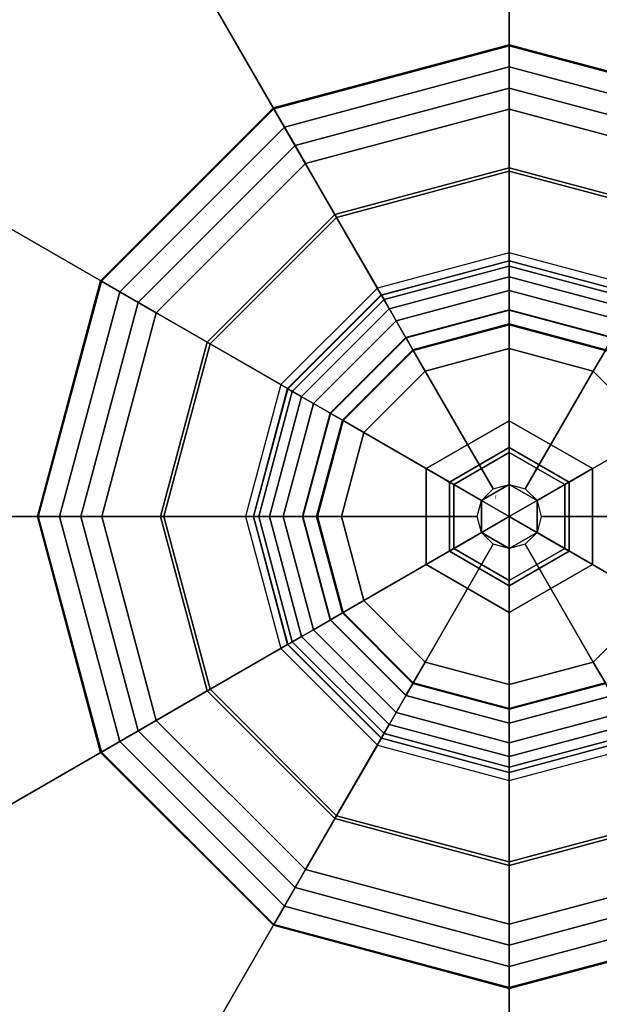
# Model space of a CAD drawing. Header units: inches. Extents: x 100794 to 106273, y 288 to 2276.
# Tile 74 of 149: x 102272.84 to 102275.13, y 1892.96 to 1896.84. Entities that reach past the tile are written whole.
import ezdxf

# ---------------------------------------------------------------- set-up
doc = ezdxf.new("R2010")
doc.units = ezdxf.units.IN
doc.header["$MEASUREMENT"] = 0
doc.layers.add('1', color=7, linetype='CONTINUOUS')
doc.styles.get("Standard").update_dxf_attribs({"font": 'ISOCP'})

msp = doc.modelspace()

# ---------------------------------------------------------------- linework, layer by layer
at = {"layer": '1', "color": 4}
for points, invisible_edges in [([(102273.00547, 1897.94293, 6.05217), (102274.26634, 1895.75904, 9.07825), (102274.77069, 1898.41592, 6.05217)], 2), ([(102274.77069, 1895.89418, 9.07825), (102274.77069, 1898.41592, 6.05217), (102274.26634, 1895.75904, 9.07825)], 2), ([(102274.77069, 1898.41592, 6.05217), (102274.77069, 1895.89418, 9.07825), (102276.5359, 1897.94293, 6.05217)], 2), ([(102274.77069, 1898.25831, 6.17825), (102274.77069, 1898.16374, 6.30434), (102274.77069, 1895.13766, 6.17825)], 2), ([(102274.77069, 1895.13766, 6.30434), (102274.77069, 1895.13766, 6.17825), (102274.77069, 1898.16374, 6.30434)], 2), ([(102271.71325, 1896.6507, 6.05217), (102273.89713, 1895.38984, 9.07825), (102273.00547, 1897.94293, 6.05217)], 2), ([(102274.26634, 1895.75904, 9.07825), (102273.00547, 1897.94293, 6.05217), (102273.89713, 1895.38984, 9.07825)], 2), ([(102275.27504, 1895.75904, 9.07825), (102276.5359, 1897.94293, 6.05217), (102274.77069, 1895.89418, 9.07825)], 2), ([(102274.77069, 1896.74527, 3.30978), (102274.77069, 1896.65847, 2.457), (102273.8408, 1896.4961, 3.30978)], 2), ([(102273.8408, 1896.4961, 3.30978), (102273.84266, 1896.49289, 3.83236), (102274.77069, 1896.74527, 3.30978)], 2), ([(102274.77069, 1896.74155, 3.83236), (102274.77069, 1896.74527, 3.30978), (102273.84266, 1896.49289, 3.83236)], 2), ([(102273.84266, 1896.49289, 3.83236), (102273.9263, 1896.34801, 4.32745), (102274.77069, 1896.74155, 3.83236)], 2), ([(102274.77069, 1896.57426, 4.32745), (102274.77069, 1896.74155, 3.83236), (102273.9263, 1896.34801, 4.32745)], 2), ([(102275.70058, 1896.4961, 3.30978), (102275.65718, 1896.42094, 2.457), (102274.77069, 1896.74527, 3.30978)], 2), ([(102274.77069, 1896.65847, 2.457), (102274.77069, 1896.74527, 3.30978), (102275.65718, 1896.42094, 2.457)], 2), ([(102274.77069, 1896.74527, 3.30978), (102274.77069, 1896.74155, 3.83236), (102275.70058, 1896.4961, 3.30978)], 2), ([(102274.77069, 1896.74155, 3.83236), (102274.77069, 1896.57426, 4.32745), (102275.69872, 1896.49289, 3.83236)], 2), ([(102275.69872, 1896.49289, 3.83236), (102275.70058, 1896.4961, 3.30978), (102274.77069, 1896.74155, 3.83236)], 2), ([(102271.24026, 1894.88549, 6.05217), (102273.76199, 1894.88549, 9.07825), (102271.71325, 1896.6507, 6.05217)], 2), ([(102273.89713, 1895.38984, 9.07825), (102271.71325, 1896.6507, 6.05217), (102273.76199, 1894.88549, 9.07825)], 2), ([(102273.8842, 1896.42094, 2.457), (102273.8408, 1896.4961, 3.30978), (102274.77069, 1896.65847, 2.457)], 2), ([(102274.77069, 1896.65847, 2.457), (102274.77069, 1896.49184, 1.61617), (102273.8842, 1896.42094, 2.457)], 2), ([(102275.65718, 1896.42094, 2.457), (102275.57387, 1896.27663, 1.61617), (102274.77069, 1896.65847, 2.457)], 2), ([(102274.77069, 1896.49184, 1.61617), (102274.77069, 1896.65847, 2.457), (102275.57387, 1896.27663, 1.61617)], 2), ([(102273.9263, 1896.34801, 4.32745), (102274.08331, 1896.07606, 4.74519), (102274.77069, 1896.57426, 4.32745)], 2), ([(102274.77069, 1896.26024, 4.74519), (102274.77069, 1896.57426, 4.32745), (102274.08331, 1896.07606, 4.74519)], 2), ([(102275.61507, 1896.34801, 4.32745), (102275.69872, 1896.49289, 3.83236), (102274.77069, 1896.57426, 4.32745)], 2), ([(102274.77069, 1896.57426, 4.32745), (102274.77069, 1896.26024, 4.74519), (102275.61507, 1896.34801, 4.32745)], 2), ([(102273.8408, 1896.4961, 3.30978), (102273.8842, 1896.42094, 2.457), (102273.16007, 1895.81538, 3.30978)], 2), ([(102273.16007, 1895.81538, 3.30978), (102273.16329, 1895.81352, 3.83236), (102273.8408, 1896.4961, 3.30978)], 2), ([(102273.84266, 1896.49289, 3.83236), (102273.8408, 1896.4961, 3.30978), (102273.16329, 1895.81352, 3.83236)], 2), ([(102273.16329, 1895.81352, 3.83236), (102273.30817, 1895.72987, 4.32745), (102273.84266, 1896.49289, 3.83236)], 2), ([(102273.9263, 1896.34801, 4.32745), (102273.84266, 1896.49289, 3.83236), (102273.30817, 1895.72987, 4.32745)], 2), ([(102273.96751, 1896.27663, 1.61617), (102273.8842, 1896.42094, 2.457), (102274.77069, 1896.49184, 1.61617)], 2), ([(102274.77069, 1896.49184, 1.61617), (102274.77069, 1896.24686, 0.79474), (102273.96751, 1896.27663, 1.61617)], 2), ([(102275.57387, 1896.27663, 1.61617), (102275.45138, 1896.06447, 0.79474), (102274.77069, 1896.49184, 1.61617)], 2), ([(102274.77069, 1896.24686, 0.79474), (102274.77069, 1896.49184, 1.61617), (102275.45138, 1896.06447, 0.79474)], 2), ([(102273.23524, 1895.77198, 2.457), (102273.16007, 1895.81538, 3.30978), (102273.8842, 1896.42094, 2.457)], 2), ([(102273.8842, 1896.42094, 2.457), (102273.96751, 1896.27663, 1.61617), (102273.23524, 1895.77198, 2.457)], 2), ([(102273.30817, 1895.72987, 4.32745), (102273.58012, 1895.57287, 4.74519), (102273.9263, 1896.34801, 4.32745)], 2), ([(102274.08331, 1896.07606, 4.74519), (102273.9263, 1896.34801, 4.32745), (102273.58012, 1895.57287, 4.74519)], 2), ([(102275.45807, 1896.07606, 4.74519), (102275.61507, 1896.34801, 4.32745), (102274.77069, 1896.26024, 4.74519)], 2), ([(102273.37954, 1895.68867, 1.61617), (102273.23524, 1895.77198, 2.457), (102273.96751, 1896.27663, 1.61617)], 2), ([(102273.96751, 1896.27663, 1.61617), (102274.09, 1896.06447, 0.79474), (102273.37954, 1895.68867, 1.61617)], 2), ([(102274.09, 1896.06447, 0.79474), (102273.96751, 1896.27663, 1.61617), (102274.77069, 1896.24686, 0.79474)], 2), ([(102274.08331, 1896.07606, 4.74519), (102274.29786, 1895.70445, 5.04347), (102274.77069, 1896.26024, 4.74519)], 2), ([(102274.77069, 1895.83114, 5.04347), (102274.77069, 1896.26024, 4.74519), (102274.29786, 1895.70445, 5.04347)], 2), ([(102274.77069, 1896.26024, 4.74519), (102274.77069, 1895.83114, 5.04347), (102275.45807, 1896.07606, 4.74519)], 2), ([(102274.77069, 1896.24686, 0.79474), (102274.77069, 1895.9257), (102274.09, 1896.06447, 0.79474)], 2), ([(102275.45138, 1896.06447, 0.79474), (102275.2908, 1895.78634), (102274.77069, 1896.24686, 0.79474)], 2), ([(102274.77069, 1895.9257), (102274.77069, 1896.24686, 0.79474), (102275.2908, 1895.78634)], 2), ([(102273.5917, 1895.56618, 0.79474), (102273.37954, 1895.68867, 1.61617), (102274.09, 1896.06447, 0.79474)], 2), ([(102273.58012, 1895.57287, 4.74519), (102273.95173, 1895.35831, 5.04347), (102274.08331, 1896.07606, 4.74519)], 2), ([(102274.09, 1896.06447, 0.79474), (102274.25058, 1895.78634), (102273.5917, 1895.56618, 0.79474)], 2), ([(102274.29786, 1895.70445, 5.04347), (102274.08331, 1896.07606, 4.74519), (102273.95173, 1895.35831, 5.04347)], 2), ([(102274.25058, 1895.78634), (102274.09, 1896.06447, 0.79474), (102274.77069, 1895.9257)], 2), ([(102275.24351, 1895.70445, 5.04347), (102275.45807, 1896.07606, 4.74519), (102274.77069, 1895.83114, 5.04347)], 2), ([(102274.26666, 1895.75849, 5.16538), (102274.27699, 1895.7406, 5.30076), (102274.77069, 1895.89354, 5.16538)], 2), ([(102274.77069, 1895.89354, 5.16538), (102274.77069, 1895.83114, 5.04347), (102274.26666, 1895.75849, 5.16538)], 2), ([(102274.77069, 1895.87289, 5.30076), (102274.77069, 1895.89354, 5.16538), (102274.27699, 1895.7406, 5.30076)], 2), ([(102274.27699, 1895.7406, 5.30076), (102274.32494, 1895.65754, 5.39851), (102274.77069, 1895.87289, 5.30076)], 2), ([(102274.77069, 1895.77698, 5.39851), (102274.77069, 1895.87289, 5.30076), (102274.32494, 1895.65754, 5.39851)], 2), ([(102274.77069, 1895.89354, 5.16538), (102274.77069, 1895.87289, 5.30076), (102275.27472, 1895.75849, 5.16538)], 2), ([(102275.27472, 1895.75849, 5.16538), (102275.24351, 1895.70445, 5.04347), (102274.77069, 1895.89354, 5.16538)], 2), ([(102274.77069, 1895.83114, 5.04347), (102274.77069, 1895.89354, 5.16538), (102275.24351, 1895.70445, 5.04347)], 2), ([(102275.26439, 1895.7406, 5.30076), (102275.27472, 1895.75849, 5.16538), (102274.77069, 1895.87289, 5.30076)], 2), ([(102274.77069, 1895.87289, 5.30076), (102274.77069, 1895.77698, 5.39851), (102275.26439, 1895.7406, 5.30076)], 2), ([(102274.29786, 1895.70445, 5.04347), (102274.26666, 1895.75849, 5.16538), (102274.77069, 1895.83114, 5.04347)], 2), ([(102273.16007, 1895.81538, 3.30978), (102273.23524, 1895.77198, 2.457), (102272.91091, 1894.88549, 3.30978)], 2), ([(102272.91091, 1894.88549, 3.30978), (102272.91463, 1894.88549, 3.83236), (102273.16007, 1895.81538, 3.30978)], 2), ([(102273.16329, 1895.81352, 3.83236), (102273.16007, 1895.81538, 3.30978), (102272.91463, 1894.88549, 3.83236)], 2), ([(102272.91463, 1894.88549, 3.83236), (102273.08192, 1894.88549, 4.32745), (102273.16329, 1895.81352, 3.83236)], 2), ([(102273.30817, 1895.72987, 4.32745), (102273.16329, 1895.81352, 3.83236), (102273.08192, 1894.88549, 4.32745)], 2), ([(102272.99771, 1894.88549, 2.457), (102272.91091, 1894.88549, 3.30978), (102273.23524, 1895.77198, 2.457)], 2), ([(102273.23524, 1895.77198, 2.457), (102273.37954, 1895.68867, 1.61617), (102272.99771, 1894.88549, 2.457)], 2), ([(102273.86984, 1895.4056), (102273.5917, 1895.56618, 0.79474), (102274.25058, 1895.78634)], 2), ([(102273.89769, 1895.38952, 5.16538), (102273.91557, 1895.37919, 5.30076), (102274.26666, 1895.75849, 5.16538)], 2), ([(102274.26666, 1895.75849, 5.16538), (102274.29786, 1895.70445, 5.04347), (102273.89769, 1895.38952, 5.16538)], 2), ([(102274.27699, 1895.7406, 5.30076), (102274.26666, 1895.75849, 5.16538), (102273.91557, 1895.37919, 5.30076)], 2), ([(102274.32494, 1895.65754, 5.39851), (102274.39243, 1895.54065, 5.42173), (102274.77069, 1895.77698, 5.39851)], 2), ([(102274.77069, 1895.64201, 5.42173), (102274.77069, 1895.77698, 5.39851), (102274.39243, 1895.54065, 5.42173)], 2), ([(102275.21643, 1895.65754, 5.39851), (102275.26439, 1895.7406, 5.30076), (102274.77069, 1895.77698, 5.39851)], 2), ([(102274.77069, 1895.77698, 5.39851), (102274.77069, 1895.64201, 5.42173), (102275.21643, 1895.65754, 5.39851)], 2), ([(102273.08192, 1894.88549, 4.32745), (102273.39593, 1894.88549, 4.74519), (102273.30817, 1895.72987, 4.32745)], 2), ([(102273.58012, 1895.57287, 4.74519), (102273.30817, 1895.72987, 4.32745), (102273.39593, 1894.88549, 4.74519)], 2), ([(102273.91557, 1895.37919, 5.30076), (102273.99864, 1895.33123, 5.39851), (102274.27699, 1895.7406, 5.30076)], 2), ([(102274.32494, 1895.65754, 5.39851), (102274.27699, 1895.7406, 5.30076), (102273.99864, 1895.33123, 5.39851)], 2), ([(102273.16433, 1894.88549, 1.61617), (102272.99771, 1894.88549, 2.457), (102273.37954, 1895.68867, 1.61617)], 2), ([(102273.37954, 1895.68867, 1.61617), (102273.5917, 1895.56618, 0.79474), (102273.16433, 1894.88549, 1.61617)], 2), ([(102273.95173, 1895.35831, 5.04347), (102273.89769, 1895.38952, 5.16538), (102274.29786, 1895.70445, 5.04347)], 2), ([(102274.77069, 1895.70008, 5.6372), (102274.77069, 1895.69903, 5.52192), (102274.36339, 1895.59095, 5.6372)], 2), ([(102274.36339, 1895.59095, 5.6372), (102274.39098, 1895.54316, 5.73842), (102274.77069, 1895.70008, 5.6372)], 2), ([(102274.36392, 1895.59003, 5.52192), (102274.36339, 1895.59095, 5.6372), (102274.77069, 1895.69903, 5.52192)], 2), ([(102274.77069, 1895.69903, 5.52192), (102274.77069, 1895.64201, 5.42173), (102274.36392, 1895.59003, 5.52192)], 2), ([(102274.77069, 1895.6449, 5.73842), (102274.77069, 1895.70008, 5.6372), (102274.39098, 1895.54316, 5.73842)], 2), ([(102275.17799, 1895.59095, 5.6372), (102275.17746, 1895.59003, 5.52192), (102274.77069, 1895.70008, 5.6372)], 2), ([(102274.77069, 1895.69903, 5.52192), (102274.77069, 1895.70008, 5.6372), (102275.17746, 1895.59003, 5.52192)], 2), ([(102274.77069, 1895.70008, 5.6372), (102274.77069, 1895.6449, 5.73842), (102275.17799, 1895.59095, 5.6372)], 2), ([(102275.17746, 1895.59003, 5.52192), (102275.14895, 1895.54065, 5.42173), (102274.77069, 1895.69903, 5.52192)], 2), ([(102274.77069, 1895.64201, 5.42173), (102274.77069, 1895.69903, 5.52192), (102275.14895, 1895.54065, 5.42173)], 2), ([(102273.99864, 1895.33123, 5.39851), (102274.11552, 1895.26375, 5.42173), (102274.32494, 1895.65754, 5.39851)], 2), ([(102274.39243, 1895.54065, 5.42173), (102274.32494, 1895.65754, 5.39851), (102274.11552, 1895.26375, 5.42173)], 2), ([(102274.39243, 1895.54065, 5.42173), (102274.36392, 1895.59003, 5.52192), (102274.77069, 1895.64201, 5.42173)], 2), ([(102274.39098, 1895.54316, 5.73842), (102274.43971, 1895.45876, 5.79999), (102274.77069, 1895.6449, 5.73842)], 2), ([(102274.77069, 1895.54744, 5.79999), (102274.77069, 1895.6449, 5.73842), (102274.43971, 1895.45876, 5.79999)], 2), ([(102275.14895, 1895.54065, 5.42173), (102275.21643, 1895.65754, 5.39851), (102274.77069, 1895.64201, 5.42173)], 2), ([(102275.1504, 1895.54316, 5.73842), (102275.17799, 1895.59095, 5.6372), (102274.77069, 1895.6449, 5.73842)], 2), ([(102274.77069, 1895.6449, 5.73842), (102274.77069, 1895.54744, 5.79999), (102275.1504, 1895.54316, 5.73842)], 2), ([(102273.40931, 1894.88549, 0.79474), (102273.16433, 1894.88549, 1.61617), (102273.5917, 1895.56618, 0.79474)], 2), ([(102273.39593, 1894.88549, 4.74519), (102273.82504, 1894.88549, 5.04347), (102273.58012, 1895.57287, 4.74519)], 2), ([(102273.5917, 1895.56618, 0.79474), (102273.86984, 1895.4056), (102273.40931, 1894.88549, 0.79474)], 2), ([(102273.95173, 1895.35831, 5.04347), (102273.58012, 1895.57287, 4.74519), (102273.82504, 1894.88549, 5.04347)], 2), ([(102274.36339, 1895.59095, 5.6372), (102274.36392, 1895.59003, 5.52192), (102274.06523, 1895.29279, 5.6372)], 2), ([(102274.06523, 1895.29279, 5.6372), (102274.11302, 1895.2652, 5.73842), (102274.36339, 1895.59095, 5.6372)], 2), ([(102274.06614, 1895.29226, 5.52192), (102274.06523, 1895.29279, 5.6372), (102274.36392, 1895.59003, 5.52192)], 2), ([(102274.36392, 1895.59003, 5.52192), (102274.39243, 1895.54065, 5.42173), (102274.06614, 1895.29226, 5.52192)], 2), ([(102274.39098, 1895.54316, 5.73842), (102274.36339, 1895.59095, 5.6372), (102274.11302, 1895.2652, 5.73842)], 2), ([(102274.11552, 1895.26375, 5.42173), (102274.06614, 1895.29226, 5.52192), (102274.39243, 1895.54065, 5.42173)], 2), ([(102274.11302, 1895.2652, 5.73842), (102274.19742, 1895.21647, 5.79999), (102274.39098, 1895.54316, 5.73842)], 2), ([(102274.43971, 1895.45876, 5.79999), (102274.39098, 1895.54316, 5.73842), (102274.19742, 1895.21647, 5.79999)], 2), ([(102274.43971, 1895.45876, 5.79999), (102274.70765, 1894.99468, 5.79999), (102274.77069, 1895.54744, 5.79999)], 2), ([(102274.77069, 1895.01157, 5.79999), (102274.77069, 1895.54744, 5.79999), (102274.70765, 1894.99468, 5.79999)], 2), ([(102275.10167, 1895.45876, 5.79999), (102275.1504, 1895.54316, 5.73842), (102274.77069, 1895.54744, 5.79999)], 2), ([(102274.77069, 1895.54744, 5.79999), (102274.77069, 1895.01157, 5.79999), (102275.10167, 1895.45876, 5.79999)], 2), ([(102275.1504, 1895.54316, 5.73842), (102275.10167, 1895.45876, 5.79999), (102275.42836, 1895.2652, 5.73842)], 2), ([(102274.19742, 1895.21647, 5.79999), (102274.66149, 1894.94853, 5.79999), (102274.43971, 1895.45876, 5.79999)], 2), ([(102274.70765, 1894.99468, 5.79999), (102274.43971, 1895.45876, 5.79999), (102274.66149, 1894.94853, 5.79999)], 2), ([(102274.83373, 1894.99468, 5.79999), (102275.10167, 1895.45876, 5.79999), (102274.77069, 1895.01157, 5.79999)], 2), ([(102275.10167, 1895.45876, 5.79999), (102274.83373, 1894.99468, 5.79999), (102275.34396, 1895.21647, 5.79999)], 2), ([(102275.34396, 1895.21647, 5.79999), (102275.42836, 1895.2652, 5.73842), (102275.10167, 1895.45876, 5.79999)], 2), ([(102273.73047, 1894.88549), (102273.40931, 1894.88549, 0.79474), (102273.86984, 1895.4056)], 2), ([(102273.76263, 1894.88549, 5.16538), (102273.78329, 1894.88549, 5.30076), (102273.89769, 1895.38952, 5.16538)], 2), ([(102273.89769, 1895.38952, 5.16538), (102273.95173, 1895.35831, 5.04347), (102273.76263, 1894.88549, 5.16538)], 2), ([(102273.91557, 1895.37919, 5.30076), (102273.89769, 1895.38952, 5.16538), (102273.78329, 1894.88549, 5.30076)], 2), ([(102273.78329, 1894.88549, 5.30076), (102273.8792, 1894.88549, 5.39851), (102273.91557, 1895.37919, 5.30076)], 2), ([(102273.99864, 1895.33123, 5.39851), (102273.91557, 1895.37919, 5.30076), (102273.8792, 1894.88549, 5.39851)], 2), ([(102273.82504, 1894.88549, 5.04347), (102273.76263, 1894.88549, 5.16538), (102273.95173, 1895.35831, 5.04347)], 2), ([(102273.8792, 1894.88549, 5.39851), (102274.01417, 1894.88549, 5.42173), (102273.99864, 1895.33123, 5.39851)], 2), ([(102274.11552, 1895.26375, 5.42173), (102273.99864, 1895.33123, 5.39851), (102274.01417, 1894.88549, 5.42173)], 2), ([(102274.06523, 1895.29279, 5.6372), (102274.06614, 1895.29226, 5.52192), (102273.95609, 1894.88549, 5.6372)], 2), ([(102273.95609, 1894.88549, 5.6372), (102274.01127, 1894.88549, 5.73842), (102274.06523, 1895.29279, 5.6372)], 2), ([(102273.95715, 1894.88549, 5.52192), (102273.95609, 1894.88549, 5.6372), (102274.06614, 1895.29226, 5.52192)], 2), ([(102274.06614, 1895.29226, 5.52192), (102274.11552, 1895.26375, 5.42173), (102273.95715, 1894.88549, 5.52192)], 2), ([(102274.11302, 1895.2652, 5.73842), (102274.06523, 1895.29279, 5.6372), (102274.01127, 1894.88549, 5.73842)], 2), ([(102274.01417, 1894.88549, 5.42173), (102273.95715, 1894.88549, 5.52192), (102274.11552, 1895.26375, 5.42173)], 2), ([(102274.01127, 1894.88549, 5.73842), (102274.10873, 1894.88549, 5.79999), (102274.11302, 1895.2652, 5.73842)], 2), ([(102274.19742, 1895.21647, 5.79999), (102274.11302, 1895.2652, 5.73842), (102274.10873, 1894.88549, 5.79999)], 2), ([(102274.77069, 1895.26349, 7.04682), (102274.77069, 1895.13766, 6.77892), (102274.44333, 1895.07449, 7.04682)], 2), ([(102274.44333, 1895.07449, 7.04682), (102274.53479, 1895.02168, 7.32332), (102274.77069, 1895.26349, 7.04682)], 2), ([(102274.77069, 1895.15788, 7.32332), (102274.77069, 1895.26349, 7.04682), (102274.53479, 1895.02168, 7.32332)], 2), ([(102275.09805, 1895.07449, 7.04682), (102274.98908, 1895.01157, 6.77892), (102274.77069, 1895.26349, 7.04682)], 2), ([(102274.77069, 1895.13766, 6.77892), (102274.77069, 1895.26349, 7.04682), (102274.98908, 1895.01157, 6.77892)], 2), ([(102274.77069, 1895.26349, 7.04682), (102274.77069, 1895.15788, 7.32332), (102275.09805, 1895.07449, 7.04682)], 2), ([(102274.10873, 1894.88549, 5.79999), (102274.6446, 1894.88549, 5.79999), (102274.19742, 1895.21647, 5.79999)], 2), ([(102274.66149, 1894.94853, 5.79999), (102274.19742, 1895.21647, 5.79999), (102274.6446, 1894.88549, 5.79999)], 2), ([(102274.87988, 1894.94853, 5.79999), (102275.34396, 1895.21647, 5.79999), (102274.83373, 1894.99468, 5.79999)], 2), ([(102275.34396, 1895.21647, 5.79999), (102274.87988, 1894.94853, 5.79999), (102275.43264, 1894.88549, 5.79999)], 2), ([(102274.5523, 1895.01157, 6.77892), (102274.44333, 1895.07449, 7.04682), (102274.77069, 1895.13766, 6.77892)], 2), ([(102274.77069, 1895.13766, 6.77892), (102274.77069, 1895.13766, 6.17825), (102274.5523, 1895.01157, 6.77892)], 2), ([(102274.5523, 1895.01157, 6.17825), (102274.5523, 1895.01157, 6.77892), (102274.77069, 1895.13766, 6.17825)], 2), ([(102274.77069, 1895.13766, 6.17825), (102274.77069, 1895.01157, 6.05217), (102274.5523, 1895.01157, 6.17825)], 2), ([(102275.00658, 1895.02168, 7.32332), (102275.09805, 1895.07449, 7.04682), (102274.77069, 1895.15788, 7.32332)], 2), ([(102274.98908, 1895.01157, 6.77892), (102274.98908, 1895.01157, 6.17825), (102274.77069, 1895.13766, 6.77892)], 2), ([(102274.77069, 1895.13766, 6.17825), (102274.77069, 1895.13766, 6.77892), (102274.98908, 1895.01157, 6.17825)], 2), ([(102274.98908, 1895.01157, 6.17825), (102274.87988, 1894.94853, 6.05217), (102274.77069, 1895.13766, 6.17825)], 2), ([(102274.77069, 1895.01157, 6.05217), (102274.77069, 1895.13766, 6.17825), (102274.87988, 1894.94853, 6.05217)], 2), ([(102274.44333, 1895.07449, 7.04682), (102274.5523, 1895.01157, 6.77892), (102274.44333, 1894.69649, 7.04682)], 2), ([(102274.53479, 1895.02168, 7.32332), (102274.44333, 1895.07449, 7.04682), (102274.53479, 1894.74929, 7.32332)], 2), ([(102274.44333, 1894.69649, 7.04682), (102274.53479, 1894.74929, 7.32332), (102274.44333, 1895.07449, 7.04682)], 2), ([(102275.09805, 1894.69649, 7.04682), (102274.98908, 1894.7594, 6.77892), (102275.09805, 1895.07449, 7.04682)], 2), ([(102274.98908, 1895.01157, 6.77892), (102275.09805, 1895.07449, 7.04682), (102274.98908, 1894.7594, 6.77892)], 2), ([(102275.09805, 1895.07449, 7.04682), (102275.00658, 1895.02168, 7.32332), (102275.09805, 1894.69649, 7.04682)], 2), ([(102275.00658, 1894.74929, 7.32332), (102275.09805, 1894.69649, 7.04682), (102275.00658, 1895.02168, 7.32332)], 2), ([(102274.5523, 1894.7594, 6.77892), (102274.44333, 1894.69649, 7.04682), (102274.5523, 1895.01157, 6.77892)], 2), ([(102274.5523, 1895.01157, 6.77892), (102274.5523, 1895.01157, 6.17825), (102274.5523, 1894.7594, 6.77892)], 2), ([(102274.5523, 1894.7594, 6.17825), (102274.5523, 1894.7594, 6.77892), (102274.5523, 1895.01157, 6.17825)], 2), ([(102274.66149, 1894.94853, 6.05217), (102274.5523, 1895.01157, 6.17825), (102274.77069, 1895.01157, 6.05217)], 2), ([(102274.5523, 1895.01157, 6.17825), (102274.66149, 1894.94853, 6.05217), (102274.5523, 1894.7594, 6.17825)], 2), ([(102274.77069, 1895.01157, 6.05217), (102274.77069, 1895.01157, 5.79999), (102274.66149, 1894.94853, 6.05217)], 2), ([(102274.66149, 1894.94853, 5.79999), (102274.66149, 1894.94853, 6.05217), (102274.77069, 1895.01157, 5.79999)], 2), ([(102274.87988, 1894.94853, 6.05217), (102274.87988, 1894.94853, 5.79999), (102274.77069, 1895.01157, 6.05217)], 2), ([(102274.77069, 1895.01157, 5.79999), (102274.77069, 1895.01157, 6.05217), (102274.87988, 1894.94853, 5.79999)], 2), ([(102274.98908, 1894.7594, 6.17825), (102274.87988, 1894.82244, 6.05217), (102274.98908, 1895.01157, 6.17825)], 2), ([(102274.87988, 1894.94853, 6.05217), (102274.98908, 1895.01157, 6.17825), (102274.87988, 1894.82244, 6.05217)], 2), ([(102274.98908, 1894.7594, 6.77892), (102274.98908, 1894.7594, 6.17825), (102274.98908, 1895.01157, 6.77892)], 2), ([(102274.98908, 1895.01157, 6.17825), (102274.98908, 1895.01157, 6.77892), (102274.98908, 1894.7594, 6.17825)], 2), ([(102274.66149, 1894.82244, 6.05217), (102274.5523, 1894.7594, 6.17825), (102274.66149, 1894.94853, 6.05217)], 2), ([(102274.66149, 1894.94853, 6.05217), (102274.66149, 1894.94853, 5.79999), (102274.66149, 1894.82244, 6.05217)], 2), ([(102274.66149, 1894.82244, 5.79999), (102274.66149, 1894.82244, 6.05217), (102274.66149, 1894.94853, 5.79999)], 2), ([(102274.89678, 1894.88549, 5.79999), (102275.43264, 1894.88549, 5.79999), (102274.87988, 1894.94853, 5.79999)], 2), ([(102274.87988, 1894.82244, 6.05217), (102274.87988, 1894.82244, 5.79999), (102274.87988, 1894.94853, 6.05217)], 2), ([(102274.87988, 1894.94853, 5.79999), (102274.87988, 1894.94853, 6.05217), (102274.87988, 1894.82244, 5.79999)], 2), ([(102273.76199, 1894.88549, 9.07825), (102271.24026, 1894.88549, 6.05217), (102273.89713, 1894.38114, 9.07825)], 2), ([(102271.71325, 1893.12027, 6.05217), (102273.89713, 1894.38114, 9.07825), (102271.24026, 1894.88549, 6.05217)], 2), ([(102271.49243, 1894.88549, 6.30434), (102271.39787, 1894.88549, 6.17825), (102274.51852, 1894.88549, 6.17825)], 12), ([(102274.51852, 1894.88549, 6.17825), (102274.51852, 1894.88549, 6.30434), (102271.49243, 1894.88549, 6.30434)], 12), ([(102272.91091, 1894.88549, 3.30978), (102272.99771, 1894.88549, 2.457), (102273.16007, 1893.9556, 3.30978)], 2), ([(102272.91463, 1894.88549, 3.83236), (102272.91091, 1894.88549, 3.30978), (102273.16329, 1893.95746, 3.83236)], 2), ([(102273.16007, 1893.9556, 3.30978), (102273.16329, 1893.95746, 3.83236), (102272.91091, 1894.88549, 3.30978)], 2), ([(102273.08192, 1894.88549, 4.32745), (102272.91463, 1894.88549, 3.83236), (102273.30817, 1894.0411, 4.32745)], 2), ([(102273.16329, 1893.95746, 3.83236), (102273.30817, 1894.0411, 4.32745), (102272.91463, 1894.88549, 3.83236)], 2), ([(102273.23524, 1893.999, 2.457), (102273.16007, 1893.9556, 3.30978), (102272.99771, 1894.88549, 2.457)], 2), ([(102272.99771, 1894.88549, 2.457), (102273.16433, 1894.88549, 1.61617), (102273.23524, 1893.999, 2.457)], 2), ([(102273.39593, 1894.88549, 4.74519), (102273.08192, 1894.88549, 4.32745), (102273.58012, 1894.19811, 4.74519)], 2), ([(102273.30817, 1894.0411, 4.32745), (102273.58012, 1894.19811, 4.74519), (102273.08192, 1894.88549, 4.32745)], 2), ([(102273.37954, 1894.08231, 1.61617), (102273.23524, 1893.999, 2.457), (102273.16433, 1894.88549, 1.61617)], 2), ([(102273.16433, 1894.88549, 1.61617), (102273.40931, 1894.88549, 0.79474), (102273.37954, 1894.08231, 1.61617)], 2), ([(102273.5917, 1894.2048, 0.79474), (102273.37954, 1894.08231, 1.61617), (102273.40931, 1894.88549, 0.79474)], 2), ([(102273.82504, 1894.88549, 5.04347), (102273.39593, 1894.88549, 4.74519), (102273.95173, 1894.41266, 5.04347)], 2), ([(102273.58012, 1894.19811, 4.74519), (102273.95173, 1894.41266, 5.04347), (102273.39593, 1894.88549, 4.74519)], 2), ([(102273.40931, 1894.88549, 0.79474), (102273.73047, 1894.88549), (102273.5917, 1894.2048, 0.79474)], 2), ([(102273.86984, 1894.36538), (102273.5917, 1894.2048, 0.79474), (102273.73047, 1894.88549)], 2), ([(102273.78329, 1894.88549, 5.30076), (102273.76263, 1894.88549, 5.16538), (102273.91557, 1894.39179, 5.30076)], 2), ([(102273.89769, 1894.38146, 5.16538), (102273.91557, 1894.39179, 5.30076), (102273.76263, 1894.88549, 5.16538)], 2), ([(102273.76263, 1894.88549, 5.16538), (102273.82504, 1894.88549, 5.04347), (102273.89769, 1894.38146, 5.16538)], 2), ([(102273.8792, 1894.88549, 5.39851), (102273.78329, 1894.88549, 5.30076), (102273.99864, 1894.43974, 5.39851)], 2), ([(102273.91557, 1894.39179, 5.30076), (102273.99864, 1894.43974, 5.39851), (102273.78329, 1894.88549, 5.30076)], 2), ([(102273.95173, 1894.41266, 5.04347), (102273.89769, 1894.38146, 5.16538), (102273.82504, 1894.88549, 5.04347)], 2), ([(102274.01417, 1894.88549, 5.42173), (102273.8792, 1894.88549, 5.39851), (102274.11552, 1894.50723, 5.42173)], 2), ([(102273.99864, 1894.43974, 5.39851), (102274.11552, 1894.50723, 5.42173), (102273.8792, 1894.88549, 5.39851)], 2), ([(102273.95609, 1894.88549, 5.6372), (102273.95715, 1894.88549, 5.52192), (102274.06523, 1894.47819, 5.6372)], 2), ([(102274.01127, 1894.88549, 5.73842), (102273.95609, 1894.88549, 5.6372), (102274.11302, 1894.50578, 5.73842)], 2), ([(102274.06523, 1894.47819, 5.6372), (102274.11302, 1894.50578, 5.73842), (102273.95609, 1894.88549, 5.6372)], 2), ([(102273.95715, 1894.88549, 5.52192), (102274.01417, 1894.88549, 5.42173), (102274.06614, 1894.47872, 5.52192)], 2), ([(102274.06614, 1894.47872, 5.52192), (102274.06523, 1894.47819, 5.6372), (102273.95715, 1894.88549, 5.52192)], 2), ([(102274.10873, 1894.88549, 5.79999), (102274.01127, 1894.88549, 5.73842), (102274.19742, 1894.55451, 5.79999)], 2), ([(102274.11302, 1894.50578, 5.73842), (102274.19742, 1894.55451, 5.79999), (102274.01127, 1894.88549, 5.73842)], 2), ([(102274.11552, 1894.50723, 5.42173), (102274.06614, 1894.47872, 5.52192), (102274.01417, 1894.88549, 5.42173)], 2), ([(102274.6446, 1894.88549, 5.79999), (102274.10873, 1894.88549, 5.79999), (102274.66149, 1894.82244, 5.79999)], 2), ([(102274.19742, 1894.55451, 5.79999), (102274.66149, 1894.82244, 5.79999), (102274.10873, 1894.88549, 5.79999)], 2), ([(102274.87988, 1894.82244, 5.79999), (102275.34396, 1894.55451, 5.79999), (102274.89678, 1894.88549, 5.79999)], 2), ([(102275.43264, 1894.88549, 5.79999), (102274.89678, 1894.88549, 5.79999), (102275.34396, 1894.55451, 5.79999)], 2), ([(102278.14351, 1894.88549, 6.17825), (102278.04895, 1894.88549, 6.30434), (102275.02286, 1894.88549, 6.17825)], 2), ([(102275.02286, 1894.88549, 6.30434), (102275.02286, 1894.88549, 6.17825), (102278.04895, 1894.88549, 6.30434)], 2), ([(102274.66149, 1894.82244, 5.79999), (102274.19742, 1894.55451, 5.79999), (102274.70765, 1894.77629, 5.79999)], 2), ([(102274.5523, 1894.7594, 6.17825), (102274.66149, 1894.82244, 6.05217), (102274.77069, 1894.63331, 6.17825)], 2), ([(102274.77069, 1894.7594, 6.05217), (102274.77069, 1894.63331, 6.17825), (102274.66149, 1894.82244, 6.05217)], 2), ([(102274.66149, 1894.82244, 6.05217), (102274.66149, 1894.82244, 5.79999), (102274.77069, 1894.7594, 6.05217)], 2), ([(102274.77069, 1894.7594, 5.79999), (102274.77069, 1894.7594, 6.05217), (102274.66149, 1894.82244, 5.79999)], 2), ([(102274.87988, 1894.82244, 6.05217), (102274.98908, 1894.7594, 6.17825), (102274.77069, 1894.7594, 6.05217)], 2), ([(102274.77069, 1894.7594, 6.05217), (102274.77069, 1894.7594, 5.79999), (102274.87988, 1894.82244, 6.05217)], 2), ([(102274.87988, 1894.82244, 5.79999), (102274.87988, 1894.82244, 6.05217), (102274.77069, 1894.7594, 5.79999)], 2), ([(102274.83373, 1894.77629, 5.79999), (102275.10167, 1894.31222, 5.79999), (102274.87988, 1894.82244, 5.79999)], 2), ([(102275.34396, 1894.55451, 5.79999), (102274.87988, 1894.82244, 5.79999), (102275.10167, 1894.31222, 5.79999)], 2), ([(102274.43971, 1894.31222, 5.79999), (102274.70765, 1894.77629, 5.79999), (102274.19742, 1894.55451, 5.79999)], 2), ([(102274.70765, 1894.77629, 5.79999), (102274.43971, 1894.31222, 5.79999), (102274.77069, 1894.7594, 5.79999)], 2), ([(102274.77069, 1894.22353, 5.79999), (102274.77069, 1894.7594, 5.79999), (102274.43971, 1894.31222, 5.79999)], 2), ([(102274.44333, 1894.69649, 7.04682), (102274.5523, 1894.7594, 6.77892), (102274.77069, 1894.50749, 7.04682)], 2), ([(102274.53479, 1894.74929, 7.32332), (102274.44333, 1894.69649, 7.04682), (102274.77069, 1894.6131, 7.32332)], 2), ([(102274.5523, 1894.7594, 6.77892), (102274.5523, 1894.7594, 6.17825), (102274.77069, 1894.63331, 6.77892)], 2), ([(102274.77069, 1894.63331, 6.17825), (102274.77069, 1894.63331, 6.77892), (102274.5523, 1894.7594, 6.17825)], 2), ([(102274.77069, 1894.63331, 6.77892), (102274.77069, 1894.50749, 7.04682), (102274.5523, 1894.7594, 6.77892)], 2), ([(102274.77069, 1894.7594, 5.79999), (102274.77069, 1894.22353, 5.79999), (102274.83373, 1894.77629, 5.79999)], 2), ([(102275.10167, 1894.31222, 5.79999), (102274.83373, 1894.77629, 5.79999), (102274.77069, 1894.22353, 5.79999)], 2), ([(102274.77069, 1894.63331, 6.77892), (102274.77069, 1894.63331, 6.17825), (102274.98908, 1894.7594, 6.77892)], 2), ([(102274.98908, 1894.7594, 6.17825), (102274.98908, 1894.7594, 6.77892), (102274.77069, 1894.63331, 6.17825)], 2), ([(102274.77069, 1894.63331, 6.17825), (102274.77069, 1894.7594, 6.05217), (102274.98908, 1894.7594, 6.17825)], 2), ([(102274.98908, 1894.7594, 6.77892), (102275.09805, 1894.69649, 7.04682), (102274.77069, 1894.63331, 6.77892)], 2), ([(102274.77069, 1894.6131, 7.32332), (102274.77069, 1894.50749, 7.04682), (102275.00658, 1894.74929, 7.32332)], 2), ([(102275.09805, 1894.69649, 7.04682), (102275.00658, 1894.74929, 7.32332), (102274.77069, 1894.50749, 7.04682)], 2), ([(102274.77069, 1894.50749, 7.04682), (102274.77069, 1894.6131, 7.32332), (102274.44333, 1894.69649, 7.04682)], 2), ([(102274.77069, 1894.50749, 7.04682), (102274.77069, 1894.63331, 6.77892), (102275.09805, 1894.69649, 7.04682)], 2), ([(102274.77069, 1891.60723, 6.30434), (102274.77069, 1891.51267, 6.17825), (102274.77069, 1894.63331, 6.17825)], 12), ([(102274.77069, 1894.63331, 6.17825), (102274.77069, 1894.63331, 6.30434), (102274.77069, 1891.60723, 6.30434)], 12), ([(102274.19742, 1894.55451, 5.79999), (102274.11302, 1894.50578, 5.73842), (102274.43971, 1894.31222, 5.79999)], 2), ([(102275.10167, 1894.31222, 5.79999), (102275.1504, 1894.22781, 5.73842), (102275.34396, 1894.55451, 5.79999)], 2), ([(102274.11552, 1894.50723, 5.42173), (102273.99864, 1894.43974, 5.39851), (102274.39243, 1894.23032, 5.42173)], 2), ([(102274.11302, 1894.50578, 5.73842), (102274.06523, 1894.47819, 5.6372), (102274.39098, 1894.22781, 5.73842)], 2), ([(102274.06523, 1894.47819, 5.6372), (102274.06614, 1894.47872, 5.52192), (102274.36339, 1894.18003, 5.6372)], 2), ([(102274.36339, 1894.18003, 5.6372), (102274.39098, 1894.22781, 5.73842), (102274.06523, 1894.47819, 5.6372)], 2), ([(102274.06614, 1894.47872, 5.52192), (102274.11552, 1894.50723, 5.42173), (102274.36392, 1894.18094, 5.52192)], 2), ([(102274.36392, 1894.18094, 5.52192), (102274.36339, 1894.18003, 5.6372), (102274.06614, 1894.47872, 5.52192)], 2), ([(102274.39098, 1894.22781, 5.73842), (102274.43971, 1894.31222, 5.79999), (102274.11302, 1894.50578, 5.73842)], 2), ([(102274.39243, 1894.23032, 5.42173), (102274.36392, 1894.18094, 5.52192), (102274.11552, 1894.50723, 5.42173)], 2), ([(102273.99864, 1894.43974, 5.39851), (102273.91557, 1894.39179, 5.30076), (102274.32494, 1894.11344, 5.39851)], 2), ([(102274.32494, 1894.11344, 5.39851), (102274.39243, 1894.23032, 5.42173), (102273.99864, 1894.43974, 5.39851)], 2), ([(102273.95173, 1894.41266, 5.04347), (102273.58012, 1894.19811, 4.74519), (102274.29786, 1894.06653, 5.04347)], 2), ([(102273.89769, 1894.38146, 5.16538), (102273.95173, 1894.41266, 5.04347), (102274.26666, 1894.01249, 5.16538)], 2), ([(102274.29786, 1894.06653, 5.04347), (102274.26666, 1894.01249, 5.16538), (102273.95173, 1894.41266, 5.04347)], 2), ([(102273.89713, 1894.38114, 9.07825), (102271.71325, 1893.12027, 6.05217), (102274.26634, 1894.01193, 9.07825)], 2), ([(102273.5917, 1894.2048, 0.79474), (102273.86984, 1894.36538), (102274.09, 1893.7065, 0.79474)], 2), ([(102274.25058, 1893.98463), (102274.09, 1893.7065, 0.79474), (102273.86984, 1894.36538)], 2), ([(102273.91557, 1894.39179, 5.30076), (102273.89769, 1894.38146, 5.16538), (102274.27699, 1894.03037, 5.30076)], 2), ([(102274.26666, 1894.01249, 5.16538), (102274.27699, 1894.03037, 5.30076), (102273.89769, 1894.38146, 5.16538)], 2), ([(102274.27699, 1894.03037, 5.30076), (102274.32494, 1894.11344, 5.39851), (102273.91557, 1894.39179, 5.30076)], 2), ([(102274.43971, 1894.31222, 5.79999), (102274.39098, 1894.22781, 5.73842), (102274.77069, 1894.22353, 5.79999)], 2), ([(102274.77069, 1894.22353, 5.79999), (102274.77069, 1894.12607, 5.73842), (102275.10167, 1894.31222, 5.79999)], 2), ([(102275.1504, 1894.22781, 5.73842), (102275.10167, 1894.31222, 5.79999), (102274.77069, 1894.12607, 5.73842)], 2), ([(102273.37954, 1894.08231, 1.61617), (102273.5917, 1894.2048, 0.79474), (102273.96751, 1893.49434, 1.61617)], 2), ([(102274.09, 1893.7065, 0.79474), (102273.96751, 1893.49434, 1.61617), (102273.5917, 1894.2048, 0.79474)], 2), ([(102274.39243, 1894.23032, 5.42173), (102274.32494, 1894.11344, 5.39851), (102274.77069, 1894.12897, 5.42173)], 2), ([(102274.39098, 1894.22781, 5.73842), (102274.36339, 1894.18003, 5.6372), (102274.77069, 1894.12607, 5.73842)], 2), ([(102274.36392, 1894.18094, 5.52192), (102274.39243, 1894.23032, 5.42173), (102274.77069, 1894.07195, 5.52192)], 2), ([(102274.77069, 1894.12607, 5.73842), (102274.77069, 1894.22353, 5.79999), (102274.39098, 1894.22781, 5.73842)], 2), ([(102274.77069, 1894.12897, 5.42173), (102274.77069, 1894.07195, 5.52192), (102274.39243, 1894.23032, 5.42173)], 2), ([(102275.14895, 1894.23032, 5.42173), (102275.17746, 1894.18094, 5.52192), (102274.77069, 1894.12897, 5.42173)], 2), ([(102274.77069, 1894.12897, 5.42173), (102274.77069, 1893.994, 5.39851), (102275.14895, 1894.23032, 5.42173)], 2), ([(102275.21643, 1894.11344, 5.39851), (102275.14895, 1894.23032, 5.42173), (102274.77069, 1893.994, 5.39851)], 2), ([(102274.77069, 1894.12607, 5.73842), (102274.77069, 1894.07089, 5.6372), (102275.1504, 1894.22781, 5.73842)], 2), ([(102275.17799, 1894.18003, 5.6372), (102275.1504, 1894.22781, 5.73842), (102274.77069, 1894.07089, 5.6372)], 2), ([(102273.58012, 1894.19811, 4.74519), (102273.30817, 1894.0411, 4.32745), (102274.08331, 1893.69491, 4.74519)], 2), ([(102274.08331, 1893.69491, 4.74519), (102274.29786, 1894.06653, 5.04347), (102273.58012, 1894.19811, 4.74519)], 2), ([(102274.36339, 1894.18003, 5.6372), (102274.36392, 1894.18094, 5.52192), (102274.77069, 1894.07089, 5.6372)], 2), ([(102274.77069, 1894.07089, 5.6372), (102274.77069, 1894.12607, 5.73842), (102274.36339, 1894.18003, 5.6372)], 2), ([(102274.77069, 1894.07195, 5.52192), (102274.77069, 1894.07089, 5.6372), (102274.36392, 1894.18094, 5.52192)], 2), ([(102274.77069, 1894.07195, 5.52192), (102274.77069, 1894.12897, 5.42173), (102275.17746, 1894.18094, 5.52192)], 2), ([(102275.17746, 1894.18094, 5.52192), (102275.17799, 1894.18003, 5.6372), (102274.77069, 1894.07195, 5.52192)], 2), ([(102274.77069, 1894.07089, 5.6372), (102274.77069, 1894.07195, 5.52192), (102275.17799, 1894.18003, 5.6372)], 2), ([(102274.77069, 1893.994, 5.39851), (102274.77069, 1894.12897, 5.42173), (102274.32494, 1894.11344, 5.39851)], 2), ([(102273.23524, 1893.999, 2.457), (102273.37954, 1894.08231, 1.61617), (102273.8842, 1893.35004, 2.457)], 2), ([(102273.96751, 1893.49434, 1.61617), (102273.8842, 1893.35004, 2.457), (102273.37954, 1894.08231, 1.61617)], 2), ([(102274.32494, 1894.11344, 5.39851), (102274.27699, 1894.03037, 5.30076), (102274.77069, 1893.994, 5.39851)], 2), ([(102274.77069, 1893.994, 5.39851), (102274.77069, 1893.89808, 5.30076), (102275.21643, 1894.11344, 5.39851)], 2), ([(102275.26439, 1894.03037, 5.30076), (102275.21643, 1894.11344, 5.39851), (102274.77069, 1893.89808, 5.30076)], 2), ([(102274.29786, 1894.06653, 5.04347), (102274.08331, 1893.69491, 4.74519), (102274.77069, 1893.93984, 5.04347)], 2), ([(102274.26666, 1894.01249, 5.16538), (102274.29786, 1894.06653, 5.04347), (102274.77069, 1893.87743, 5.16538)], 2), ([(102274.77069, 1893.93984, 5.04347), (102274.77069, 1893.87743, 5.16538), (102274.29786, 1894.06653, 5.04347)], 2), ([(102274.77069, 1893.93984, 5.04347), (102274.77069, 1893.51073, 4.74519), (102275.24351, 1894.06653, 5.04347)], 2), ([(102275.45807, 1893.69491, 4.74519), (102275.24351, 1894.06653, 5.04347), (102274.77069, 1893.51073, 4.74519)], 2), ([(102275.24351, 1894.06653, 5.04347), (102275.27472, 1894.01249, 5.16538), (102274.77069, 1893.93984, 5.04347)], 2), ([(102273.00547, 1891.82805, 6.05217), (102274.26634, 1894.01193, 9.07825), (102271.71325, 1893.12027, 6.05217)], 2), ([(102274.26634, 1894.01193, 9.07825), (102273.00547, 1891.82805, 6.05217), (102274.77069, 1893.87679, 9.07825)], 2), ([(102273.30817, 1894.0411, 4.32745), (102273.16329, 1893.95746, 3.83236), (102273.9263, 1893.42297, 4.32745)], 2), ([(102273.9263, 1893.42297, 4.32745), (102274.08331, 1893.69491, 4.74519), (102273.30817, 1894.0411, 4.32745)], 2), ([(102274.27699, 1894.03037, 5.30076), (102274.26666, 1894.01249, 5.16538), (102274.77069, 1893.89808, 5.30076)], 2), ([(102274.77069, 1893.87743, 5.16538), (102274.77069, 1893.89808, 5.30076), (102274.26666, 1894.01249, 5.16538)], 2), ([(102274.77069, 1893.89808, 5.30076), (102274.77069, 1893.994, 5.39851), (102274.27699, 1894.03037, 5.30076)], 2), ([(102274.77069, 1893.89808, 5.30076), (102274.77069, 1893.87743, 5.16538), (102275.26439, 1894.03037, 5.30076)], 2), ([(102275.27472, 1894.01249, 5.16538), (102275.26439, 1894.03037, 5.30076), (102274.77069, 1893.87743, 5.16538)], 2), ([(102274.77069, 1893.87743, 5.16538), (102274.77069, 1893.93984, 5.04347), (102275.27472, 1894.01249, 5.16538)], 2), ([(102274.77069, 1893.87679, 9.07825), (102274.77069, 1891.35506, 6.05217), (102275.27504, 1894.01193, 9.07825)], 2), ([(102276.5359, 1891.82805, 6.05217), (102275.27504, 1894.01193, 9.07825), (102274.77069, 1891.35506, 6.05217)], 2), ([(102273.16007, 1893.9556, 3.30978), (102273.23524, 1893.999, 2.457), (102273.8408, 1893.27487, 3.30978)], 2), ([(102273.8842, 1893.35004, 2.457), (102273.8408, 1893.27487, 3.30978), (102273.23524, 1893.999, 2.457)], 2), ([(102274.09, 1893.7065, 0.79474), (102274.25058, 1893.98463), (102274.77069, 1893.52411, 0.79474)], 2), ([(102274.77069, 1893.84527), (102274.77069, 1893.52411, 0.79474), (102274.25058, 1893.98463)], 2), ([(102275.2908, 1893.98463), (102275.45138, 1893.7065, 0.79474), (102274.77069, 1893.84527)], 2), ([(102273.16329, 1893.95746, 3.83236), (102273.16007, 1893.9556, 3.30978), (102273.84266, 1893.27809, 3.83236)], 2), ([(102273.8408, 1893.27487, 3.30978), (102273.84266, 1893.27809, 3.83236), (102273.16007, 1893.9556, 3.30978)], 2), ([(102273.84266, 1893.27809, 3.83236), (102273.9263, 1893.42297, 4.32745), (102273.16329, 1893.95746, 3.83236)], 2), ([(102274.77069, 1893.51073, 4.74519), (102274.77069, 1893.93984, 5.04347), (102274.08331, 1893.69491, 4.74519)], 2), ([(102274.77069, 1891.35506, 6.05217), (102274.77069, 1893.87679, 9.07825), (102273.00547, 1891.82805, 6.05217)], 2), ([(102274.77069, 1893.52411, 0.79474), (102274.77069, 1893.84527), (102275.45138, 1893.7065, 0.79474)], 2), ([(102274.08331, 1893.69491, 4.74519), (102273.9263, 1893.42297, 4.32745), (102274.77069, 1893.51073, 4.74519)], 2), ([(102273.96751, 1893.49434, 1.61617), (102274.09, 1893.7065, 0.79474), (102274.77069, 1893.27913, 1.61617)], 2), ([(102274.77069, 1893.52411, 0.79474), (102274.77069, 1893.27913, 1.61617), (102274.09, 1893.7065, 0.79474)], 2), ([(102275.45138, 1893.7065, 0.79474), (102275.57387, 1893.49434, 1.61617), (102274.77069, 1893.52411, 0.79474)], 2), ([(102274.77069, 1893.51073, 4.74519), (102274.77069, 1893.19672, 4.32745), (102275.45807, 1893.69491, 4.74519)], 2), ([(102275.61507, 1893.42297, 4.32745), (102275.45807, 1893.69491, 4.74519), (102274.77069, 1893.19672, 4.32745)], 2), ([(102274.77069, 1893.19672, 4.32745), (102274.77069, 1893.51073, 4.74519), (102273.9263, 1893.42297, 4.32745)], 2), ([(102274.77069, 1893.27913, 1.61617), (102274.77069, 1893.52411, 0.79474), (102275.57387, 1893.49434, 1.61617)], 2), ([(102273.8842, 1893.35004, 2.457), (102273.96751, 1893.49434, 1.61617), (102274.77069, 1893.1125, 2.457)], 2), ([(102274.77069, 1893.27913, 1.61617), (102274.77069, 1893.1125, 2.457), (102273.96751, 1893.49434, 1.61617)], 2), ([(102275.57387, 1893.49434, 1.61617), (102275.65718, 1893.35004, 2.457), (102274.77069, 1893.27913, 1.61617)], 2), ([(102273.9263, 1893.42297, 4.32745), (102273.84266, 1893.27809, 3.83236), (102274.77069, 1893.19672, 4.32745)], 2), ([(102274.77069, 1893.19672, 4.32745), (102274.77069, 1893.02942, 3.83236), (102275.61507, 1893.42297, 4.32745)], 2), ([(102275.69872, 1893.27809, 3.83236), (102275.61507, 1893.42297, 4.32745), (102274.77069, 1893.02942, 3.83236)], 2), ([(102273.8408, 1893.27487, 3.30978), (102273.8842, 1893.35004, 2.457), (102274.77069, 1893.02571, 3.30978)], 2), ([(102274.77069, 1893.1125, 2.457), (102274.77069, 1893.02571, 3.30978), (102273.8842, 1893.35004, 2.457)], 2), ([(102275.65718, 1893.35004, 2.457), (102275.70058, 1893.27487, 3.30978), (102274.77069, 1893.1125, 2.457)], 2), ([(102274.77069, 1893.1125, 2.457), (102274.77069, 1893.27913, 1.61617), (102275.65718, 1893.35004, 2.457)], 2), ([(102273.84266, 1893.27809, 3.83236), (102273.8408, 1893.27487, 3.30978), (102274.77069, 1893.02942, 3.83236)], 2), ([(102274.77069, 1893.02571, 3.30978), (102274.77069, 1893.02942, 3.83236), (102273.8408, 1893.27487, 3.30978)], 2), ([(102274.77069, 1893.02942, 3.83236), (102274.77069, 1893.19672, 4.32745), (102273.84266, 1893.27809, 3.83236)], 2), ([(102274.77069, 1893.02942, 3.83236), (102274.77069, 1893.02571, 3.30978), (102275.69872, 1893.27809, 3.83236)], 2), ([(102275.70058, 1893.27487, 3.30978), (102275.69872, 1893.27809, 3.83236), (102274.77069, 1893.02571, 3.30978)], 2), ([(102274.77069, 1893.02571, 3.30978), (102274.77069, 1893.1125, 2.457), (102275.70058, 1893.27487, 3.30978)], 2)]:
    msp.add_3dface(points, dxfattribs=dict(at, invisible_edges=invisible_edges))
for points in [[(102274.53479, 1895.02168, 7.32332), (102274.77069, 1894.88549, 7.43912), (102274.77069, 1895.15788, 7.32332)], [(102274.77069, 1895.15788, 7.32332), (102274.77069, 1894.88549, 7.43912), (102275.00658, 1895.02168, 7.32332)], [(102274.53479, 1894.74929, 7.32332), (102274.77069, 1894.88549, 7.43912), (102274.53479, 1895.02168, 7.32332)], [(102275.00658, 1895.02168, 7.32332), (102274.77069, 1894.88549, 7.43912), (102275.00658, 1894.74929, 7.32332)], [(102274.77069, 1894.6131, 7.32332), (102274.77069, 1894.88549, 7.43912), (102274.53479, 1894.74929, 7.32332)], [(102275.00658, 1894.74929, 7.32332), (102274.77069, 1894.88549, 7.43912), (102274.77069, 1894.6131, 7.32332)]]:
    msp.add_3dface(points, dxfattribs=at)

# ---------------------------------------------------------------- texts
at = {"layer": '1', "color": 4, "width": 0.8, "flags": 9}
for tag, s in [('YSIZE', '711'), ('XSIZE', '711'), ('ZSIZE', '914')]:
    msp.add_attdef(tag, (102274.7148, 1894.97127), s, height=0.004964, rotation=270, dxfattribs=at)

doc.saveas('drawing.dxf')
